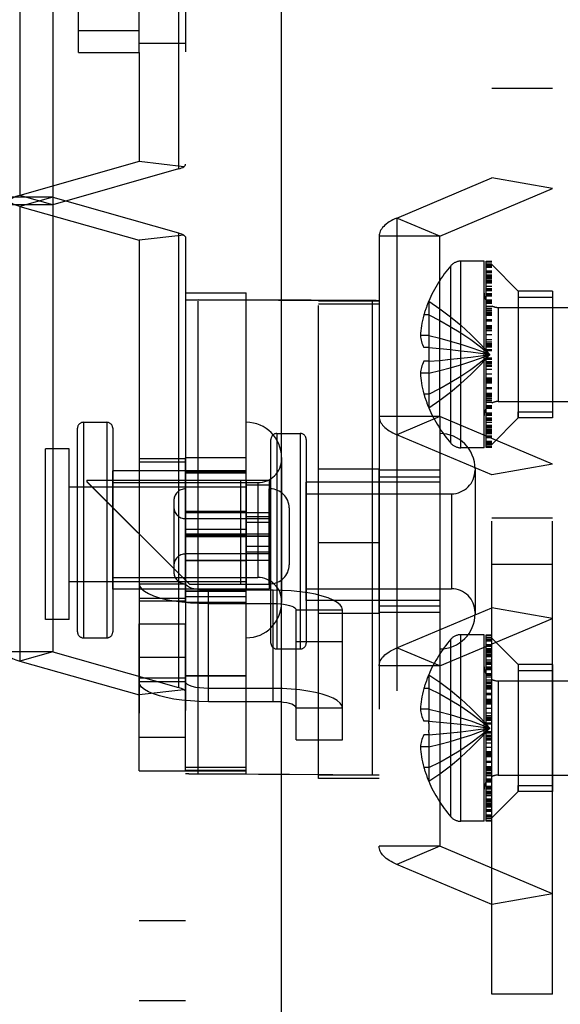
# Model space of a CAD drawing. Header units: inches. Extents: x 0 to 227, y 0 to 147.
# Tile 189 of 247: x 102.97 to 104.4, y 85.77 to 88.36. Entities that reach past the tile are written whole.
import ezdxf

# ---------------------------------------------------------------- set-up
doc = ezdxf.new("R2010")
doc.units = ezdxf.units.IN
doc.header["$LTSCALE"] = 12.466667
doc.header["$MEASUREMENT"] = 0
doc.linetypes.add('HIDDEN', pattern=[0.2, 0.1, -0.1])
doc.linetypes.add('PHANTOM', pattern=[0.8, 0.45, -0.05, 0.1, -0.05, 0.1, -0.05])
for name, color, linetype in [('02___PRT_ALL_AXES', 7, 'CONTINUOUS'), ('AVAILABLE_DOOR_SPACE', 7, 'CONTINUOUS'), ('DEFAULT_2', 8, 'HIDDEN')]:
    doc.layers.add(name, color=color, linetype=linetype)

msp = doc.modelspace()

# ---------------------------------------------------------------- linework, layer by layer
at = {"layer": '02___PRT_ALL_AXES', "color": 8, "linetype": 'HIDDEN'}
for p, q in [((103.0578, 89.0737), (103.0578, 87.8751)), ((104.3747, 87.6473), (104.2847, 87.6473)), ((104.3747, 87.6473), (104.3747, 87.3133)), ((104.0778, 87.3167), (104.0778, 86.1838)), ((103.1384, 87.3014), (103.2002, 87.3014)), ((104.3747, 87.3133), (104.2847, 87.3133)), ((103.6484, 87.2719), (103.7102, 87.2719)), ((103.1013, 87.2316), (103.0388, 87.2316)), ((103.0388, 86.7816), (103.0388, 87.2316)), ((103.1013, 86.7816), (103.1013, 87.2316)), ((103.4078, 87.2049), (103.2853, 87.2049)), ((103.2853, 87.2049), (103.2853, 86.8299)), ((103.2853, 87.1972), (103.4078, 87.1972)), ((103.5678, 87.2074), (103.4078, 87.2074)), ((103.4078, 86.8274), (103.4078, 87.2074)), ((103.5678, 87.0634), (103.5678, 87.2074)), ((103.5678, 87.1734), (103.2158, 87.1734)), ((103.2158, 86.8614), (103.2158, 87.1734)), ((103.5678, 87.1716), (103.4078, 87.1716)), ((103.5678, 87.1685), (103.4078, 87.1685)), ((103.5678, 87.1675), (103.4078, 87.1675)), ((103.9178, 87.1779), (103.7578, 87.1779)), ((103.7578, 86.7979), (103.7578, 87.1779)), ((103.9178, 86.7979), (103.9178, 87.1779)), ((104.0778, 87.1754), (103.9178, 87.1754)), ((103.2158, 87.1424), (103.5983, 87.1424)), ((104.0778, 87.1439), (103.7258, 87.1439)), ((103.7258, 86.8319), (103.7258, 87.1439)), ((103.9178, 87.1579), (104.0778, 87.1579)), ((103.1013, 87.1316), (103.5678, 87.1316)), ((103.6308, 87.1259), (103.6278, 87.1259)), ((103.6278, 86.8759), (103.6278, 87.1259)), ((103.7258, 87.1129), (104.1083, 87.1129)), ((103.5678, 87.0659), (103.4078, 87.0659)), ((103.4078, 87.0634), (103.6278, 87.0634)), ((103.5678, 86.9384), (103.5678, 87.0634)), ((103.6278, 87.0474), (103.4078, 87.0474)), ((103.5678, 87.0531), (103.6278, 87.0531)), ((103.5678, 87.0378), (103.6278, 87.0378)), ((103.4078, 87.0072), (103.5678, 87.0072)), ((103.4078, 87.006), (103.5678, 87.006)), ((103.6278, 87.0067), (103.5678, 87.0067)), ((103.6278, 87.0064), (103.5678, 87.0064)), ((103.6278, 87.0011), (103.4078, 87.0011)), ((103.4078, 87.0007), (103.5678, 87.0007)), ((103.6278, 87.0007), (103.5678, 87.0007)), ((103.6278, 86.9544), (103.4078, 86.9544)), ((103.5678, 86.9753), (103.6278, 86.9753)), ((103.5678, 86.9601), (103.6278, 86.9601)), ((103.4078, 86.9384), (103.6278, 86.9384)), ((103.5678, 86.9359), (103.4078, 86.9359)), ((103.5678, 86.8274), (103.5678, 86.9384)), ((103.1013, 86.8816), (103.5678, 86.8816)), ((103.2158, 86.8924), (103.5983, 86.8924)), ((103.6308, 86.8759), (103.6278, 86.8759)), ((103.5678, 86.8614), (103.2158, 86.8614)), ((103.5678, 86.8565), (103.4078, 86.8565)), ((103.5678, 86.8555), (103.4078, 86.8555)), ((103.7258, 86.8629), (104.1083, 86.8629)), ((103.2853, 86.8376), (103.4078, 86.8376)), ((103.4078, 86.8299), (103.2853, 86.8299)), ((103.5678, 86.8416), (103.4078, 86.8416)), ((103.4078, 86.8274), (103.5678, 86.8274)), ((104.0778, 86.8319), (103.7258, 86.8319)), ((103.7578, 86.7979), (103.9178, 86.7979)), ((103.9178, 86.818), (104.0778, 86.818)), ((104.0778, 86.8004), (103.9178, 86.8004)), ((103.1013, 86.7816), (103.0388, 86.7816)), ((103.2853, 86.7706), (103.4078, 86.7706)), ((103.2853, 86.3829), (103.2853, 86.7706)), ((103.4078, 86.3829), (103.4078, 86.7706)), ((103.1384, 86.7334), (103.2002, 86.7334)), ((103.6484, 86.7039), (103.7102, 86.7039)), ((103.2853, 86.682), (103.4078, 86.682)), ((104.3747, 86.6626), (104.2847, 86.6626)), ((104.3747, 86.6626), (104.3747, 86.3286)), ((103.5678, 86.6335), (103.4078, 86.6335)), ((103.5678, 86.6322), (103.4078, 86.6322)), ((103.5678, 86.3835), (103.5678, 86.6335)), ((103.2853, 86.4715), (103.4078, 86.4715)), ((103.2853, 86.3829), (103.4078, 86.3829)), ((103.5678, 86.3835), (103.4078, 86.3835)), ((103.5678, 86.3822), (103.4078, 86.3822)), ((104.3747, 86.3286), (104.2847, 86.3286))]:
    msp.add_line(p, q, dxfattribs=at)
at = {"layer": 'AVAILABLE_DOOR_SPACE', "color": 4, "linetype": 'PHANTOM'}
msp.add_line((103.6603, 84.4519), (103.6603, 89.2887), dxfattribs=at)
at = {"layer": 'DEFAULT_2', "color": 8, "linetype": 'HIDDEN'}
for p, q in [((103.1253, 88.2762), (103.1253, 89.9909)), ((103.2853, 88.2762), (103.2853, 89.9909)), ((103.4078, 89.5243), (103.4078, 87.9819)), ((103.3895, 89.1679), (103.3895, 87.9693)), ((102.9712, 89.0983), (102.9712, 87.8997)), ((103.2853, 88.3334), (103.1253, 88.3334)), ((103.1253, 88.2762), (103.2853, 88.2762)), ((103.2853, 88.3012), (103.4078, 88.3012)), ((103.2853, 88.2762), (103.2853, 87.989)), ((104.3747, 88.1817), (104.2147, 88.1817)), ((104.2147, 85.7942), (104.2147, 88.1817)), ((104.3747, 85.7942), (104.3747, 88.1817)), ((103.2853, 87.989), (102.9712, 87.8997)), ((103.3895, 87.9693), (103.0578, 87.8751)), ((103.403, 87.9751), (103.2853, 87.989)), ((103.9647, 87.8399), (104.2147, 87.9456)), ((104.3747, 87.9176), (104.2147, 87.9456)), ((104.0778, 87.7921), (104.3747, 87.9176)), ((103.0578, 87.895), (102.9353, 87.895)), ((103.0578, 87.8751), (102.9712, 87.8997)), ((103.0578, 87.895), (102.9712, 87.8704)), ((103.0578, 87.895), (103.3895, 87.8008)), ((103.0578, 87.8751), (102.9353, 87.8751)), ((102.9712, 87.8704), (103.2853, 87.7812)), ((102.9712, 87.8704), (102.9712, 86.6719)), ((103.0578, 87.8751), (103.0578, 86.6965)), ((103.9647, 87.8399), (103.9647, 86.136)), ((104.0778, 87.7921), (103.9647, 87.8399)), ((103.403, 87.795), (103.2853, 87.7812)), ((103.3895, 87.8008), (103.3895, 86.6023)), ((103.4078, 87.7882), (103.4078, 85.7768)), ((104.0778, 87.7921), (103.9178, 87.7921)), ((103.9178, 87.7921), (103.9178, 86.1838)), ((104.0778, 87.3167), (104.0778, 87.7921)), ((103.2853, 87.7812), (103.2853, 85.7768)), ((104.107, 87.2464), (104.107, 87.7142)), ((104.1947, 87.7263), (104.1334, 87.7263)), ((104.1334, 87.2343), (104.1334, 87.7263)), ((104.1947, 87.2343), (104.1947, 87.7263)), ((104.1997, 87.7259), (104.2147, 87.7259)), ((104.1997, 87.2346), (104.1997, 87.7259)), ((104.2147, 87.7233), (104.1997, 87.7233)), ((104.2147, 87.7182), (104.1997, 87.7182)), ((104.2147, 87.7178), (104.1997, 87.7178)), ((104.1997, 87.7177), (104.2147, 87.7177)), ((104.2147, 87.7131), (104.1997, 87.7131)), ((104.2147, 87.7119), (104.1997, 87.7119)), ((104.1997, 87.7101), (104.2147, 87.7101)), ((104.2847, 87.6473), (104.2147, 87.7173)), ((104.1997, 87.7004), (104.2147, 87.7004)), ((104.1997, 87.6993), (104.2147, 87.6993)), ((104.1997, 87.6983), (104.2147, 87.6983)), ((104.1997, 87.6961), (104.2147, 87.6961)), ((104.2147, 87.6894), (104.1997, 87.6894)), ((104.2147, 87.6868), (104.1997, 87.6868)), ((104.2147, 87.6853), (104.1997, 87.6853)), ((104.2147, 87.6844), (104.1997, 87.6844)), ((104.2147, 87.6812), (104.1997, 87.6812)), ((104.2147, 87.6791), (104.1997, 87.6791)), ((104.2147, 87.6791), (104.1997, 87.6791)), ((104.2147, 87.6745), (104.1997, 87.6745)), ((104.2147, 87.674), (104.1997, 87.674)), ((104.2147, 87.6735), (104.1997, 87.6735)), ((104.2147, 87.6723), (104.1997, 87.6723)), ((104.2147, 87.6713), (104.1997, 87.6713)), ((104.2147, 87.6707), (104.1997, 87.6707)), ((104.2147, 87.6704), (104.1997, 87.6704)), ((104.2147, 87.6684), (104.1997, 87.6684)), ((104.2147, 87.6679), (104.1997, 87.6679)), ((104.2147, 87.6594), (104.1997, 87.6594)), ((104.1997, 87.6544), (104.2147, 87.6544)), ((103.4078, 87.6427), (103.5678, 87.6427)), ((103.5678, 87.1488), (103.5678, 87.6427)), ((104.2147, 87.6508), (104.1997, 87.6508)), ((104.2147, 87.6494), (104.1997, 87.6494)), ((104.2147, 87.6481), (104.1997, 87.6481)), ((104.2147, 87.648), (104.1997, 87.648)), ((104.1997, 87.6412), (104.2147, 87.6412)), ((104.1997, 87.6386), (104.2147, 87.6386)), ((104.1997, 87.6371), (104.2147, 87.6371)), ((104.2147, 87.6363), (104.1997, 87.6363)), ((104.1997, 87.6349), (104.2147, 87.6349)), ((104.2847, 87.6473), (104.2847, 87.6316)), ((104.2847, 87.6473), (104.2847, 87.3133)), ((104.2847, 87.6316), (104.3747, 87.6316)), ((103.4163, 87.6244), (103.5678, 87.6246)), ((103.4163, 87.6244), (103.4413, 87.6242)), ((103.7578, 87.622), (103.4413, 87.6242)), ((103.4413, 86.3742), (103.4413, 87.6242)), ((103.7578, 87.622), (103.9006, 87.6223)), ((103.7578, 87.622), (103.9178, 87.622)), ((103.7578, 86.3627), (103.7578, 87.622)), ((103.7578, 87.6138), (103.9178, 87.6138)), ((103.9178, 87.613), (103.7578, 87.613)), ((103.9178, 87.6128), (103.7578, 87.6128)), ((103.9006, 86.3723), (103.9006, 87.6223)), ((104.0489, 87.6205), (104.0485, 87.6208)), ((104.0489, 87.6205), (104.0485, 87.6196)), ((104.0485, 87.6196), (104.0485, 87.4983)), ((104.2147, 87.623), (104.1997, 87.623)), ((104.2147, 87.6219), (104.1997, 87.6219)), ((104.2147, 87.6204), (104.1997, 87.6204)), ((104.2147, 87.6185), (104.1997, 87.6185)), ((104.2147, 87.6145), (104.1997, 87.6145)), ((104.2147, 87.6065), (104.1997, 87.6065)), ((104.2147, 87.6014), (104.1997, 87.6014)), ((104.2319, 87.6043), (104.6847, 87.6043)), ((104.2319, 87.6043), (104.2319, 87.3563)), ((104.0485, 87.5848), (104.0358, 87.5848)), ((104.2147, 87.5972), (104.1997, 87.5972)), ((104.2147, 87.5966), (104.1997, 87.5966)), ((104.2147, 87.5917), (104.1997, 87.5917)), ((104.2147, 87.5904), (104.1997, 87.5904)), ((104.2147, 87.5868), (104.1997, 87.5868)), ((104.2147, 87.5862), (104.1997, 87.5862)), ((104.2147, 87.5829), (104.1997, 87.5829)), ((104.2147, 87.5712), (104.1997, 87.5712)), ((104.1997, 87.5687), (104.2147, 87.5687)), ((104.1997, 87.5563), (104.2147, 87.5563)), ((104.2147, 87.5529), (104.1997, 87.5529)), ((104.1997, 87.5511), (104.2147, 87.5511)), ((104.1997, 87.551), (104.2147, 87.551)), ((104.0485, 87.53), (104.0267, 87.53)), ((104.2147, 87.5471), (104.1997, 87.5471)), ((104.2147, 87.547), (104.1997, 87.547)), ((104.1997, 87.5437), (104.2147, 87.5437)), ((104.2147, 87.5427), (104.1997, 87.5427)), ((104.2147, 87.5318), (104.1997, 87.5318)), ((104.0485, 87.4983), (104.0358, 87.4983)), ((104.0489, 87.4983), (104.0485, 87.4983)), ((104.0485, 87.4983), (104.0778, 87.4957)), ((104.2147, 87.5191), (104.1997, 87.5191)), ((104.2147, 87.5123), (104.1997, 87.5123)), ((104.2147, 87.5079), (104.1997, 87.5079)), ((104.2147, 87.5044), (104.1997, 87.5044)), ((104.2147, 87.5023), (104.1997, 87.5023)), ((104.2147, 87.4999), (104.1997, 87.4999)), ((104.0775, 87.4958), (104.1059, 87.493)), ((104.1848, 87.4768), (104.2095, 87.4803)), ((104.1849, 87.4768), (104.2095, 87.4803)), ((104.2147, 87.4929), (104.1997, 87.4929)), ((104.2147, 87.4903), (104.1997, 87.4903)), ((104.0485, 87.4623), (104.0358, 87.4623)), ((104.0489, 87.4623), (104.0485, 87.4623)), ((104.0485, 87.4623), (104.0485, 87.3409)), ((104.2147, 87.4703), (104.1997, 87.4703)), ((104.1997, 87.4677), (104.2147, 87.4677)), ((104.2147, 87.4607), (104.1997, 87.4607)), ((104.1997, 87.4582), (104.2147, 87.4582)), ((104.2147, 87.4562), (104.1997, 87.4562)), ((104.1997, 87.4527), (104.2147, 87.4527)), ((104.2147, 87.4483), (104.1997, 87.4483)), ((104.0485, 87.4306), (104.0267, 87.4306)), ((104.1997, 87.4415), (104.2147, 87.4415)), ((104.2147, 87.4287), (104.1997, 87.4287)), ((104.2147, 87.4178), (104.1997, 87.4178)), ((104.2147, 87.4169), (104.1997, 87.4169)), ((104.2147, 87.4136), (104.1997, 87.4136)), ((104.2147, 87.4135), (104.1997, 87.4135)), ((104.2147, 87.4096), (104.1997, 87.4096)), ((104.2147, 87.4095), (104.1997, 87.4095)), ((104.2147, 87.4077), (104.1997, 87.4077)), ((104.2147, 87.4043), (104.1997, 87.4043)), ((104.0485, 87.3758), (104.0358, 87.3758)), ((104.2147, 87.3919), (104.1997, 87.3919)), ((104.2147, 87.3894), (104.1997, 87.3894)), ((104.2147, 87.3777), (104.1997, 87.3777)), ((104.2147, 87.3743), (104.1997, 87.3743)), ((104.2147, 87.3738), (104.1997, 87.3738)), ((104.2147, 87.3702), (104.1997, 87.3702)), ((104.1997, 87.3689), (104.2147, 87.3689)), ((104.1997, 87.364), (104.2147, 87.364)), ((104.1997, 87.3634), (104.2147, 87.3634)), ((104.1997, 87.3592), (104.2147, 87.3592)), ((104.2147, 87.3541), (104.1997, 87.3541)), ((104.1997, 87.3461), (104.2147, 87.3461)), ((104.2147, 87.3421), (104.1997, 87.3421)), ((104.2319, 87.3563), (104.6847, 87.3563)), ((104.0778, 87.3167), (103.9178, 87.3167)), ((104.0778, 87.3167), (103.9647, 87.2688)), ((104.0485, 87.3409), (104.0489, 87.34)), ((104.0489, 87.34), (104.0485, 87.3398)), ((104.3747, 87.1912), (104.0778, 87.3167)), ((104.2147, 87.3402), (104.1997, 87.3402)), ((104.2147, 87.3387), (104.1997, 87.3387)), ((104.2147, 87.3376), (104.1997, 87.3376)), ((104.2147, 87.3257), (104.1997, 87.3257)), ((104.2147, 87.3242), (104.1997, 87.3242)), ((104.2147, 87.3235), (104.1997, 87.3235)), ((104.2147, 87.322), (104.1997, 87.322)), ((104.2147, 87.3194), (104.1997, 87.3194)), ((104.2847, 87.3289), (104.3747, 87.3289)), ((104.2847, 87.3133), (104.2847, 87.3289)), ((103.1384, 87.3014), (103.1384, 86.7334)), ((103.2002, 87.3014), (103.2002, 86.7334)), ((104.2147, 87.3126), (104.1997, 87.3126)), ((104.2147, 87.3124), (104.1997, 87.3124)), ((104.2147, 87.3112), (104.1997, 87.3112)), ((104.2147, 87.3098), (104.1997, 87.3098)), ((104.2147, 87.3061), (104.1997, 87.3061)), ((104.2147, 87.3012), (104.1997, 87.3012)), ((104.2147, 87.2927), (104.1997, 87.2927)), ((104.2147, 87.2922), (104.1997, 87.2922)), ((104.2147, 87.2902), (104.1997, 87.2902)), ((104.1997, 87.2898), (104.2147, 87.2898)), ((104.1997, 87.2893), (104.2147, 87.2893)), ((104.2847, 87.3133), (104.2147, 87.2433)), ((103.1228, 86.749), (103.1228, 87.2858)), ((103.2158, 87.2858), (103.2158, 86.749)), ((103.6484, 87.2719), (103.6484, 86.7039)), ((103.7102, 87.2719), (103.7102, 86.7039)), ((104.2147, 87.1632), (103.9647, 87.2688)), ((104.0778, 87.2719), (104.0778, 86.7039)), ((104.2147, 87.2883), (104.1997, 87.2883)), ((104.1997, 87.2871), (104.2147, 87.2871)), ((104.1997, 87.2866), (104.2147, 87.2866)), ((104.2147, 87.286), (104.1997, 87.286)), ((104.2147, 87.2815), (104.1997, 87.2815)), ((104.2147, 87.2814), (104.1997, 87.2814)), ((104.2147, 87.2793), (104.1997, 87.2793)), ((104.2147, 87.2762), (104.1997, 87.2762)), ((104.2147, 87.2753), (104.1997, 87.2753)), ((104.1997, 87.2738), (104.2147, 87.2738)), ((104.2147, 87.2712), (104.1997, 87.2712)), ((104.2147, 87.2645), (104.1997, 87.2645)), ((103.6328, 86.7195), (103.6328, 87.2563)), ((103.7258, 87.2563), (103.7258, 86.7195)), ((104.2147, 87.2623), (104.1997, 87.2623)), ((104.2147, 87.2612), (104.1997, 87.2612)), ((104.2147, 87.2601), (104.1997, 87.2601)), ((104.2147, 87.2505), (104.1997, 87.2505)), ((104.1997, 87.2486), (104.2147, 87.2486)), ((104.1997, 87.2475), (104.2147, 87.2475)), ((104.2147, 87.2429), (104.1997, 87.2429)), ((104.1997, 87.2427), (104.2147, 87.2427)), ((104.1997, 87.2424), (104.2147, 87.2424)), ((104.1997, 87.2373), (104.2147, 87.2373)), ((104.1947, 87.2343), (104.1334, 87.2343)), ((104.2147, 87.2346), (104.1997, 87.2346)), ((103.6608, 87.2084), (103.6608, 86.8264)), ((104.3747, 87.1912), (104.2147, 87.1632)), ((104.1708, 87.1789), (104.1708, 86.7969)), ((103.1478, 87.1491), (103.5811, 87.1491)), ((103.1478, 87.1489), (103.1478, 87.1491)), ((103.1478, 87.1489), (103.5522, 87.1489)), ((103.1478, 87.1489), (103.1478, 87.1449)), ((103.1478, 87.1451), (103.4178, 86.8751)), ((103.1478, 87.1449), (103.4178, 86.8749)), ((103.5522, 87.1491), (103.5522, 87.1489)), ((103.5522, 87.1489), (103.5678, 87.1488)), ((103.5522, 87.1489), (103.5522, 86.8749)), ((103.5678, 87.1488), (103.6278, 87.1488)), ((103.5678, 87.1488), (103.5678, 86.8625)), ((103.5678, 87.1365), (103.6278, 87.1365)), ((103.5811, 87.1491), (103.6056, 87.149)), ((103.5983, 87.1424), (103.5983, 86.8924)), ((103.6278, 87.1488), (103.6278, 86.8625)), ((103.6308, 87.1259), (103.6308, 86.8759)), ((104.1083, 87.1129), (104.1083, 86.8629)), ((103.3766, 87.0947), (103.3766, 86.9071)), ((103.6808, 87.0759), (103.6808, 86.9259)), ((104.3747, 87.0488), (104.2147, 87.0488)), ((103.4078, 87.0196), (103.5678, 87.0196)), ((103.9178, 86.9839), (103.7578, 86.9839)), ((104.3747, 86.927), (104.2147, 86.927)), ((103.2853, 86.8757), (103.4078, 86.8757)), ((103.4178, 86.8751), (103.5811, 86.8751)), ((103.4178, 86.8749), (103.4178, 86.8751)), ((103.4178, 86.8749), (103.5522, 86.8749)), ((103.5522, 86.8749), (103.5678, 86.8748)), ((103.5678, 86.8748), (103.6278, 86.8748)), ((103.5811, 86.8751), (103.6056, 86.875)), ((103.639, 86.8587), (103.4678, 86.8587)), ((103.4678, 86.5998), (103.4678, 86.8587)), ((103.5678, 86.8625), (103.6278, 86.8625)), ((103.5678, 86.3746), (103.5678, 86.8625)), ((103.639, 86.5998), (103.639, 86.8587)), ((103.4678, 86.8239), (103.639, 86.8239)), ((103.699, 86.8069), (103.8215, 86.8069)), ((103.699, 86.4648), (103.699, 86.8069)), ((103.8215, 86.4648), (103.8215, 86.8069)), ((103.9647, 86.707), (104.2147, 86.8127)), ((104.3747, 86.7847), (104.2147, 86.8127)), ((104.0778, 86.6592), (104.3747, 86.7847)), ((103.699, 86.7237), (103.8215, 86.7237)), ((104.107, 86.2617), (104.107, 86.7295)), ((104.1947, 86.7416), (104.1334, 86.7416)), ((104.1334, 86.2496), (104.1334, 86.7416)), ((104.1947, 86.2496), (104.1947, 86.7416)), ((104.1997, 86.7412), (104.2147, 86.7412)), ((104.1997, 86.2499), (104.1997, 86.7412)), ((104.2147, 86.7386), (104.1997, 86.7386)), ((104.2147, 86.7335), (104.1997, 86.7335)), ((104.2147, 86.7331), (104.1997, 86.7331)), ((104.1997, 86.733), (104.2147, 86.733)), ((104.2147, 86.7284), (104.1997, 86.7284)), ((104.2147, 86.7272), (104.1997, 86.7272)), ((104.1997, 86.7254), (104.2147, 86.7254)), ((104.2847, 86.6626), (104.2147, 86.7326)), ((103.0578, 86.6965), (102.9353, 86.6965)), ((103.0578, 86.6965), (102.9712, 86.6719)), ((103.0578, 86.6965), (103.3895, 86.6023)), ((104.0778, 86.6592), (103.9647, 86.707)), ((104.1997, 86.7157), (104.2147, 86.7157)), ((104.1997, 86.7146), (104.2147, 86.7146)), ((104.1997, 86.7136), (104.2147, 86.7136)), ((104.1997, 86.7114), (104.2147, 86.7114)), ((104.2147, 86.7047), (104.1997, 86.7047)), ((104.2147, 86.7021), (104.1997, 86.7021)), ((104.2147, 86.7006), (104.1997, 86.7006)), ((104.2147, 86.6997), (104.1997, 86.6997)), ((104.2147, 86.6965), (104.1997, 86.6965)), ((104.2147, 86.6944), (104.1997, 86.6944)), ((104.2147, 86.6944), (104.1997, 86.6944)), ((102.9712, 86.6719), (103.2853, 86.5827)), ((104.2147, 86.6898), (104.1997, 86.6898)), ((104.2147, 86.6893), (104.1997, 86.6893)), ((104.2147, 86.6888), (104.1997, 86.6888)), ((104.2147, 86.6876), (104.1997, 86.6876)), ((104.2147, 86.6866), (104.1997, 86.6866)), ((104.2147, 86.686), (104.1997, 86.686)), ((104.2147, 86.6857), (104.1997, 86.6857)), ((104.2147, 86.6837), (104.1997, 86.6837)), ((104.2147, 86.6832), (104.1997, 86.6832)), ((104.2147, 86.6747), (104.1997, 86.6747)), ((104.1997, 86.6697), (104.2147, 86.6697)), ((104.0778, 86.6592), (103.9178, 86.6592)), ((104.2147, 86.6661), (104.1997, 86.6661)), ((104.2147, 86.6647), (104.1997, 86.6647)), ((104.2147, 86.6634), (104.1997, 86.6634)), ((104.2147, 86.6633), (104.1997, 86.6633)), ((104.1997, 86.6565), (104.2147, 86.6565)), ((104.1997, 86.6539), (104.2147, 86.6539)), ((104.1997, 86.6524), (104.2147, 86.6524)), ((104.2147, 86.6516), (104.1997, 86.6516)), ((104.1997, 86.6502), (104.2147, 86.6502)), ((104.2847, 86.6626), (104.2847, 86.6469)), ((104.2847, 86.6626), (104.2847, 86.3286)), ((104.2847, 86.6469), (104.3747, 86.6469)), ((103.2853, 86.6279), (103.4078, 86.6279)), ((103.4078, 86.6169), (103.2853, 86.6169)), ((104.0489, 86.6358), (104.0485, 86.6361)), ((104.0489, 86.6358), (104.0485, 86.6349)), ((104.0485, 86.6349), (104.0485, 86.5136)), ((104.2147, 86.6383), (104.1997, 86.6383)), ((104.2147, 86.6372), (104.1997, 86.6372)), ((104.2147, 86.6357), (104.1997, 86.6357)), ((104.2147, 86.6338), (104.1997, 86.6338)), ((104.2147, 86.6298), (104.1997, 86.6298)), ((104.2147, 86.6218), (104.1997, 86.6218)), ((104.2147, 86.6167), (104.1997, 86.6167)), ((104.2319, 86.6196), (104.6847, 86.6196)), ((104.2319, 86.6196), (104.2319, 86.3716)), ((103.403, 86.5965), (103.2853, 86.5827)), ((103.639, 86.5998), (103.4678, 86.5998)), ((103.4678, 86.565), (103.4678, 86.5998)), ((103.639, 86.565), (103.639, 86.5998)), ((104.0485, 86.6001), (104.0358, 86.6001)), ((104.2147, 86.6125), (104.1997, 86.6125)), ((104.2147, 86.6119), (104.1997, 86.6119)), ((104.2147, 86.607), (104.1997, 86.607)), ((104.2147, 86.6057), (104.1997, 86.6057)), ((104.2147, 86.6021), (104.1997, 86.6021)), ((104.2147, 86.6015), (104.1997, 86.6015)), ((104.2147, 86.5982), (104.1997, 86.5982)), ((103.639, 86.565), (103.4678, 86.565)), ((104.2147, 86.5865), (104.1997, 86.5865)), ((104.1997, 86.584), (104.2147, 86.584)), ((104.1997, 86.5716), (104.2147, 86.5716)), ((104.2147, 86.5682), (104.1997, 86.5682)), ((104.1997, 86.5664), (104.2147, 86.5664)), ((104.1997, 86.5663), (104.2147, 86.5663)), ((104.2147, 86.5624), (104.1997, 86.5624)), ((103.8215, 86.548), (103.699, 86.548)), ((104.0485, 86.5452), (104.0267, 86.5452)), ((104.2147, 86.5623), (104.1997, 86.5623)), ((104.1997, 86.559), (104.2147, 86.559)), ((104.2147, 86.558), (104.1997, 86.558)), ((104.2147, 86.5471), (104.1997, 86.5471)), ((104.0485, 86.5136), (104.0358, 86.5136)), ((104.0489, 86.5136), (104.0485, 86.5136)), ((104.0485, 86.5136), (104.0778, 86.511)), ((104.0487, 86.5076), (104.0489, 86.5136)), ((104.0775, 86.5111), (104.1059, 86.5083)), ((104.2147, 86.5344), (104.1997, 86.5344)), ((104.2147, 86.5276), (104.1997, 86.5276)), ((104.2147, 86.5232), (104.1997, 86.5232)), ((104.2147, 86.5197), (104.1997, 86.5197)), ((104.2147, 86.5176), (104.1997, 86.5176)), ((104.2147, 86.5152), (104.1997, 86.5152)), ((104.0487, 86.4836), (104.0485, 86.4896)), ((104.1848, 86.4921), (104.2095, 86.4956)), ((104.1849, 86.4921), (104.2095, 86.4956)), ((104.2147, 86.5082), (104.1997, 86.5082)), ((104.2147, 86.5056), (104.1997, 86.5056)), ((104.2147, 86.4856), (104.1997, 86.4856)), ((103.699, 86.4648), (103.8215, 86.4648)), ((104.0485, 86.4776), (104.0358, 86.4776)), ((104.0489, 86.4776), (104.0485, 86.4776)), ((104.0485, 86.4776), (104.0485, 86.3562)), ((104.0487, 86.4836), (104.0489, 86.4776)), ((104.1997, 86.483), (104.2147, 86.483)), ((104.2147, 86.476), (104.1997, 86.476)), ((104.1997, 86.4735), (104.2147, 86.4735)), ((104.2147, 86.4715), (104.1997, 86.4715)), ((104.1997, 86.468), (104.2147, 86.468)), ((104.2147, 86.4636), (104.1997, 86.4636)), ((104.0485, 86.4459), (104.0267, 86.4459)), ((104.1997, 86.4568), (104.2147, 86.4568)), ((104.2147, 86.444), (104.1997, 86.444)), ((104.2147, 86.4331), (104.1997, 86.4331)), ((104.2147, 86.4322), (104.1997, 86.4322)), ((104.2147, 86.4289), (104.1997, 86.4289)), ((104.2147, 86.4288), (104.1997, 86.4288)), ((104.2147, 86.4249), (104.1997, 86.4249)), ((104.2147, 86.4248), (104.1997, 86.4248)), ((104.2147, 86.423), (104.1997, 86.423)), ((104.2147, 86.4196), (104.1997, 86.4196)), ((104.2147, 86.4072), (104.1997, 86.4072)), ((103.4078, 86.3927), (103.5678, 86.3927)), ((104.0485, 86.3911), (104.0358, 86.3911)), ((104.2147, 86.4047), (104.1997, 86.4047)), ((104.2147, 86.393), (104.1997, 86.393)), ((104.2147, 86.3896), (104.1997, 86.3896)), ((104.2147, 86.389), (104.1997, 86.389)), ((104.2147, 86.3855), (104.1997, 86.3855)), ((104.1997, 86.3842), (104.2147, 86.3842)), ((103.4163, 86.3744), (103.5678, 86.3746)), ((103.4413, 86.3742), (103.4163, 86.3744)), ((103.7578, 86.372), (103.4413, 86.3742)), ((103.7578, 86.372), (103.9006, 86.3723)), ((103.7578, 86.372), (103.9178, 86.372)), ((103.9178, 86.3627), (103.7578, 86.3627)), ((104.0485, 86.3562), (104.0489, 86.3553)), ((104.0489, 86.3553), (104.0485, 86.3551)), ((104.1997, 86.3793), (104.2147, 86.3793)), ((104.1997, 86.3787), (104.2147, 86.3787)), ((104.1997, 86.3745), (104.2147, 86.3745)), ((104.2147, 86.3694), (104.1997, 86.3694)), ((104.1997, 86.3614), (104.2147, 86.3614)), ((104.2147, 86.3574), (104.1997, 86.3574)), ((104.2147, 86.3555), (104.1997, 86.3555)), ((104.2319, 86.3716), (104.6847, 86.3716)), ((104.2147, 86.354), (104.1997, 86.354)), ((104.2147, 86.3529), (104.1997, 86.3529)), ((104.2147, 86.341), (104.1997, 86.341)), ((104.2147, 86.3395), (104.1997, 86.3395)), ((104.2147, 86.3388), (104.1997, 86.3388)), ((104.2147, 86.3373), (104.1997, 86.3373)), ((104.2147, 86.3347), (104.1997, 86.3347)), ((104.2847, 86.3442), (104.3747, 86.3442)), ((104.2847, 86.3286), (104.2847, 86.3442)), ((104.2147, 86.3278), (104.1997, 86.3278)), ((104.2147, 86.3277), (104.1997, 86.3277)), ((104.2147, 86.3265), (104.1997, 86.3265)), ((104.2147, 86.3251), (104.1997, 86.3251)), ((104.2147, 86.3214), (104.1997, 86.3214)), ((104.2147, 86.3165), (104.1997, 86.3165)), ((104.2147, 86.308), (104.1997, 86.308)), ((104.2147, 86.3075), (104.1997, 86.3075)), ((104.2147, 86.3055), (104.1997, 86.3055)), ((104.1997, 86.3051), (104.2147, 86.3051)), ((104.1997, 86.3046), (104.2147, 86.3046)), ((104.2147, 86.3036), (104.1997, 86.3036)), ((104.2847, 86.3286), (104.2147, 86.2586)), ((104.1997, 86.3024), (104.2147, 86.3024)), ((104.1997, 86.3019), (104.2147, 86.3019)), ((104.2147, 86.3013), (104.1997, 86.3013)), ((104.2147, 86.2968), (104.1997, 86.2968)), ((104.2147, 86.2967), (104.1997, 86.2967)), ((104.2147, 86.2946), (104.1997, 86.2946)), ((104.2147, 86.2915), (104.1997, 86.2915)), ((104.2147, 86.2906), (104.1997, 86.2906)), ((104.1997, 86.2891), (104.2147, 86.2891)), ((104.2147, 86.2865), (104.1997, 86.2865)), ((104.2147, 86.2798), (104.1997, 86.2798)), ((104.2147, 86.2776), (104.1997, 86.2776)), ((104.2147, 86.2765), (104.1997, 86.2765)), ((104.2147, 86.2754), (104.1997, 86.2754)), ((104.2147, 86.2658), (104.1997, 86.2658)), ((104.1997, 86.2639), (104.2147, 86.2639)), ((104.1997, 86.2628), (104.2147, 86.2628)), ((104.2147, 86.2582), (104.1997, 86.2582)), ((104.1997, 86.258), (104.2147, 86.258)), ((104.1997, 86.2577), (104.2147, 86.2577)), ((104.1997, 86.2526), (104.2147, 86.2526)), ((104.1947, 86.2496), (104.1334, 86.2496)), ((104.2147, 86.2499), (104.1997, 86.2499)), ((104.0778, 86.1838), (103.9178, 86.1838)), ((104.0778, 86.1838), (103.9647, 86.136)), ((104.3747, 86.0583), (104.0778, 86.1838)), ((104.2147, 86.0303), (103.9647, 86.136)), ((104.3747, 86.0583), (104.2147, 86.0303)), ((103.4078, 85.9874), (103.2853, 85.9874)), ((104.3747, 85.7942), (104.2147, 85.7942)), ((103.4078, 85.7768), (103.2853, 85.7768))]:
    msp.add_line(p, q, dxfattribs=at)
for points in [[(103.3895, 87.9693), (103.3936, 87.9706), (103.3972, 87.972), (103.4004, 87.9735), (103.403, 87.9751)], [(103.403, 87.9751), (103.4051, 87.9768), (103.4066, 87.9785), (103.4075, 87.9802), (103.4078, 87.9819)], [(102.9712, 87.8997), (102.9605, 87.8963), (102.9517, 87.8925), (102.9446, 87.8884), (102.9395, 87.8841), (102.9364, 87.8797), (102.9353, 87.8751)], [(102.9712, 87.8704), (102.9605, 87.8739), (102.9517, 87.8776), (102.9446, 87.8817), (102.9395, 87.886), (102.9364, 87.8904), (102.9353, 87.895)], [(103.9647, 87.8399), (103.9592, 87.8375), (103.9541, 87.835), (103.9493, 87.8324), (103.9448, 87.8297), (103.9406, 87.8269), (103.9367, 87.824), (103.9332, 87.821), (103.93, 87.818), (103.9271, 87.8149), (103.9247, 87.8117), (103.9226, 87.8085), (103.9209, 87.8053), (103.9195, 87.802), (103.9186, 87.7987), (103.918, 87.7954), (103.9178, 87.7921)], [(103.3895, 87.8008), (103.3936, 87.7995), (103.3972, 87.7981), (103.4004, 87.7966), (103.403, 87.795)], [(103.403, 87.795), (103.4051, 87.7934), (103.4066, 87.7917), (103.4075, 87.79), (103.4078, 87.7882)], [(103.4078, 87.6247), (103.4083, 87.6246), (103.4099, 87.6246), (103.4126, 87.6245), (103.4163, 87.6244)], [(103.9178, 87.622), (103.9173, 87.622), (103.9158, 87.6221), (103.9134, 87.6221), (103.9101, 87.6222), (103.5678, 87.6246)], [(104.0489, 87.6205), (104.0778, 87.6009), (104.1059, 87.5797), (104.1331, 87.5571), (104.1594, 87.533), (104.1849, 87.5074), (104.2095, 87.4803)], [(104.0358, 87.5848), (104.0338, 87.5772), (104.0321, 87.5698), (104.0307, 87.5628), (104.0295, 87.556), (104.0285, 87.5493), (104.0278, 87.5428), (104.0271, 87.5363), (104.0267, 87.53)], [(104.0485, 87.5848), (104.0775, 87.5701), (104.1056, 87.5544), (104.1329, 87.5375), (104.1593, 87.5196), (104.1848, 87.5005), (104.2095, 87.4803)], [(104.0267, 87.53), (104.0272, 87.526), (104.0278, 87.5221), (104.0287, 87.5182), (104.0297, 87.5143), (104.0309, 87.5104), (104.0323, 87.5064), (104.0339, 87.5024), (104.0358, 87.4983)], [(104.0485, 87.53), (104.0775, 87.523), (104.1056, 87.5155), (104.1329, 87.5075), (104.1593, 87.4989), (104.1848, 87.4899), (104.2095, 87.4803)], [(104.0489, 87.4983), (104.0487, 87.4923), (104.0485, 87.4863), (104.0485, 87.4803), (104.0485, 87.4743), (104.0487, 87.4683), (104.0489, 87.4623)], [(104.0485, 87.3758), (104.0775, 87.3904), (104.1056, 87.4062), (104.1329, 87.4231), (104.1593, 87.441), (104.1848, 87.4601), (104.2095, 87.4803)], [(104.0485, 87.4306), (104.0775, 87.4376), (104.1056, 87.4451), (104.1329, 87.4531), (104.1593, 87.4616), (104.1848, 87.4707), (104.2095, 87.4803)], [(104.0485, 87.4623), (104.0775, 87.4648), (104.1056, 87.4675), (104.1329, 87.4704), (104.1593, 87.4735), (104.1849, 87.4768)], [(104.0489, 87.34), (104.0778, 87.3597), (104.1059, 87.3809), (104.1331, 87.4035), (104.1594, 87.4276), (104.1849, 87.4532), (104.2095, 87.4803)], [(104.0489, 87.4623), (104.0778, 87.4648), (104.1059, 87.4676), (104.1331, 87.4704), (104.1594, 87.4735)], [(104.1056, 87.4931), (104.1331, 87.4901), (104.1594, 87.487), (104.1849, 87.4838), (104.2095, 87.4803)], [(104.1329, 87.4901), (104.1593, 87.4871), (104.1848, 87.4838), (104.2095, 87.4803)], [(104.0358, 87.4623), (104.0339, 87.4582), (104.0323, 87.4542), (104.0309, 87.4502), (104.0297, 87.4463), (104.0287, 87.4424), (104.0278, 87.4385), (104.0272, 87.4345), (104.0267, 87.4306)], [(104.0267, 87.4306), (104.0271, 87.4242), (104.0278, 87.4178), (104.0285, 87.4113), (104.0295, 87.4046), (104.0307, 87.3978), (104.0321, 87.3907), (104.0338, 87.3834), (104.0358, 87.3758)], [(103.9178, 87.3167), (103.918, 87.3133), (103.9186, 87.31), (103.9195, 87.3067), (103.9209, 87.3035), (103.9226, 87.3002), (103.9247, 87.297), (103.9271, 87.2939), (103.93, 87.2908), (103.9332, 87.2877), (103.9367, 87.2848), (103.9406, 87.2819), (103.9448, 87.2791), (103.9493, 87.2764), (103.9541, 87.2738), (103.9592, 87.2713), (103.9647, 87.2688)], [(103.6056, 87.149), (103.622, 87.1489), (103.6262, 87.1489), (103.6278, 87.1488)], [(103.2853, 86.8757), (103.2869, 86.8689), (103.2915, 86.8623), (103.2992, 86.8559), (103.3097, 86.8498), (103.323, 86.8442), (103.3387, 86.8391), (103.3567, 86.8346), (103.3765, 86.8309), (103.398, 86.8279), (103.4206, 86.8257), (103.4438, 86.8244), (103.4678, 86.8239)], [(103.4678, 86.8587), (103.4558, 86.8591), (103.4448, 86.86), (103.4345, 86.8616), (103.4254, 86.8637), (103.4179, 86.8663), (103.4124, 86.8692), (103.409, 86.8724), (103.4078, 86.8757)], [(103.6056, 86.875), (103.622, 86.8749), (103.6262, 86.8749), (103.6278, 86.8748)], [(103.8215, 86.8069), (103.8199, 86.8137), (103.8153, 86.8203), (103.8076, 86.8267), (103.7971, 86.8328), (103.7838, 86.8384), (103.7681, 86.8435), (103.7501, 86.848), (103.7303, 86.8518), (103.7088, 86.8548), (103.6862, 86.8569), (103.663, 86.8582), (103.639, 86.8587)], [(103.639, 86.8239), (103.6485, 86.8237), (103.6576, 86.8231), (103.6662, 86.8221), (103.6742, 86.8207), (103.6814, 86.8189), (103.6876, 86.8169), (103.6925, 86.8146), (103.6961, 86.8121), (103.6982, 86.8096), (103.699, 86.8069)], [(102.9353, 86.6965), (102.9364, 86.6919), (102.9395, 86.6875), (102.9446, 86.6832), (102.9517, 86.6791), (102.9605, 86.6753), (102.9712, 86.6719)], [(103.9178, 86.6592), (103.918, 86.6625), (103.9186, 86.6658), (103.9195, 86.6691), (103.9209, 86.6724), (103.9226, 86.6756), (103.9247, 86.6788), (103.9271, 86.682), (103.93, 86.6851), (103.9332, 86.6881), (103.9367, 86.6911), (103.9406, 86.694), (103.9448, 86.6968), (103.9493, 86.6995), (103.9541, 86.7021), (103.9592, 86.7046), (103.9647, 86.707)], [(103.4678, 86.565), (103.4438, 86.5655), (103.4206, 86.5668), (103.398, 86.569), (103.3765, 86.572), (103.3567, 86.5757), (103.3387, 86.5802), (103.323, 86.5853), (103.3097, 86.5909), (103.2992, 86.597), (103.2915, 86.6034), (103.2869, 86.61), (103.2853, 86.6169)], [(103.4678, 86.5998), (103.4558, 86.6002), (103.4448, 86.6011), (103.4345, 86.6027), (103.4254, 86.6048), (103.4179, 86.6074), (103.4124, 86.6103), (103.409, 86.6135), (103.4078, 86.6169)], [(104.0489, 86.6358), (104.0778, 86.6162), (104.1059, 86.595), (104.1331, 86.5724), (104.1594, 86.5483), (104.1849, 86.5227), (104.2095, 86.4956)], [(103.403, 86.5965), (103.4004, 86.5981), (103.3972, 86.5996), (103.3936, 86.601), (103.3895, 86.6023)], [(103.4078, 86.5897), (103.4075, 86.5915), (103.4066, 86.5932), (103.4051, 86.5949), (103.403, 86.5965)], [(103.8215, 86.548), (103.8199, 86.5548), (103.8153, 86.5614), (103.8076, 86.5678), (103.7971, 86.5739), (103.7838, 86.5795), (103.7681, 86.5846), (103.7501, 86.5891), (103.7303, 86.5929), (103.7088, 86.5959), (103.6862, 86.5981), (103.663, 86.5994), (103.639, 86.5998)], [(104.0358, 86.6001), (104.0338, 86.5925), (104.0321, 86.5851), (104.0307, 86.5781), (104.0295, 86.5713), (104.0285, 86.5646), (104.0278, 86.5581), (104.0271, 86.5516), (104.0267, 86.5452)], [(104.0485, 86.6001), (104.0775, 86.5854), (104.1056, 86.5697), (104.1329, 86.5528), (104.1593, 86.5349), (104.1848, 86.5158), (104.2095, 86.4956)], [(103.699, 86.548), (103.6982, 86.5507), (103.6961, 86.5533), (103.6925, 86.5557), (103.6876, 86.558), (103.6814, 86.56), (103.6742, 86.5618), (103.6662, 86.5632), (103.6576, 86.5642), (103.6485, 86.5648), (103.639, 86.565)], [(104.0267, 86.5452), (104.0272, 86.5413), (104.0278, 86.5374), (104.0287, 86.5335), (104.0297, 86.5296), (104.0309, 86.5257), (104.0323, 86.5217), (104.0339, 86.5177), (104.0358, 86.5136)], [(104.0485, 86.5452), (104.0775, 86.5383), (104.1056, 86.5308), (104.1329, 86.5228), (104.1593, 86.5142), (104.1848, 86.5052), (104.2095, 86.4956)], [(104.0487, 86.5076), (104.0485, 86.5016), (104.0485, 86.4956), (104.0485, 86.4896)], [(104.0485, 86.3911), (104.0775, 86.4057), (104.1056, 86.4215), (104.1329, 86.4384), (104.1593, 86.4563), (104.1848, 86.4754), (104.2095, 86.4956)], [(104.0485, 86.4459), (104.0775, 86.4529), (104.1056, 86.4604), (104.1329, 86.4684), (104.1593, 86.4769), (104.1848, 86.486), (104.2095, 86.4956)], [(104.0485, 86.4776), (104.0775, 86.4801), (104.1056, 86.4828), (104.1329, 86.4857), (104.1593, 86.4888), (104.1849, 86.4921)], [(104.0489, 86.3553), (104.0778, 86.375), (104.1059, 86.3962), (104.1331, 86.4188), (104.1594, 86.4429), (104.1849, 86.4685), (104.2095, 86.4956)], [(104.0489, 86.4776), (104.0778, 86.4801), (104.1059, 86.4828), (104.1331, 86.4857), (104.1594, 86.4888)], [(104.1056, 86.5084), (104.1331, 86.5054), (104.1594, 86.5023), (104.1849, 86.4991), (104.2095, 86.4956)], [(104.1329, 86.5054), (104.1593, 86.5024), (104.1848, 86.4991), (104.2095, 86.4956)], [(104.0358, 86.4776), (104.0339, 86.4735), (104.0323, 86.4695), (104.0309, 86.4655), (104.0297, 86.4616), (104.0287, 86.4577), (104.0278, 86.4538), (104.0272, 86.4498), (104.0267, 86.4459)], [(104.0267, 86.4459), (104.0271, 86.4395), (104.0278, 86.4331), (104.0285, 86.4266), (104.0295, 86.4199), (104.0307, 86.4131), (104.0321, 86.406), (104.0338, 86.3987), (104.0358, 86.3911)], [(103.4163, 86.3744), (103.4126, 86.3745), (103.4099, 86.3746), (103.4083, 86.3746), (103.4078, 86.3747)], [(103.5678, 86.3746), (103.9101, 86.3722), (103.9134, 86.3721), (103.9158, 86.3721), (103.9173, 86.3721), (103.9178, 86.372)], [(103.9647, 86.136), (103.9592, 86.1384), (103.9541, 86.1409), (103.9493, 86.1435), (103.9448, 86.1462), (103.9406, 86.149), (103.9367, 86.1519), (103.9332, 86.1549), (103.93, 86.1579), (103.9271, 86.161), (103.9247, 86.1641), (103.9226, 86.1673), (103.9209, 86.1706), (103.9195, 86.1739), (103.9186, 86.1771), (103.918, 86.1805), (103.9178, 86.1838)]]:
    msp.add_lwpolyline(points, dxfattribs=at)
for centre, radius, start, end in [((104.3767, 87.4803), 0.357, 139.0666, 156.8273), ((104.1334, 87.6913), 0.035, 90, 139.0666), ((104.2319, 87.6415), 0.0372, 180, 210.0497), ((104.3767, 87.4803), 0.3566, 156.9983, 162.9593), ((104.2319, 87.6415), 0.0372, 242.4601, 270), ((104.3767, 87.4803), 0.3566, 197.0407, 203.0017), ((104.2319, 87.3191), 0.0372, 90, 117.5399), ((104.3767, 87.4803), 0.357, 203.1727, 220.9334), ((104.2319, 87.3191), 0.0372, 149.9503, 180), ((103.1384, 87.2858), 0.0156, 90, 180), ((103.2002, 87.2858), 0.0156, 360, 90), ((103.5678, 87.2084), 0.093, 0, 90), ((103.6484, 87.2563), 0.0156, 90, 180), ((103.7102, 87.2563), 0.0156, 360, 90), ((104.0778, 87.1789), 0.093, 0, 90), ((104.1334, 87.2693), 0.035, 220.9334, 270), ((103.5983, 87.2049), 0.0625, 270, 360), ((104.1083, 87.1754), 0.0625, 270, 360), ((103.4078, 87.0947), 0.0312, 90, 180), ((103.6308, 87.0759), 0.05, 0, 90), ((103.4078, 87.0786), 0.0312, 180, 270), ((103.4078, 86.9232), 0.0312, 90, 180), ((103.6308, 86.9259), 0.05, 270, 360), ((103.4078, 86.9071), 0.0312, 180, 270), ((103.5983, 86.8299), 0.0625, 0, 90), ((104.1083, 86.8004), 0.0625, 0, 90), ((103.5678, 86.8264), 0.093, 270, 360), ((104.0778, 86.7969), 0.093, 270, 360), ((103.1384, 86.749), 0.0156, 180, 270), ((103.2002, 86.749), 0.0156, 270, 0), ((103.6484, 86.7195), 0.0156, 180, 270), ((103.7102, 86.7195), 0.0156, 270, 0), ((104.3767, 86.4956), 0.357, 139.0666, 156.8273), ((104.1334, 86.7066), 0.035, 90, 139.0666), ((104.2319, 86.6568), 0.0372, 180, 210.0497), ((104.3767, 86.4956), 0.3566, 156.9983, 162.9593), ((104.2319, 86.6568), 0.0372, 242.4601, 270), ((104.3767, 86.4956), 0.3566, 197.0407, 203.0017), ((104.3767, 86.4956), 0.357, 203.1727, 220.9334), ((104.2319, 86.3344), 0.0372, 90, 117.5399), ((104.2319, 86.3344), 0.0372, 149.9503, 180), ((104.1334, 86.2846), 0.035, 220.9334, 270)]:
    msp.add_arc(centre, radius, start, end, dxfattribs=at)

doc.saveas('drawing.dxf')
